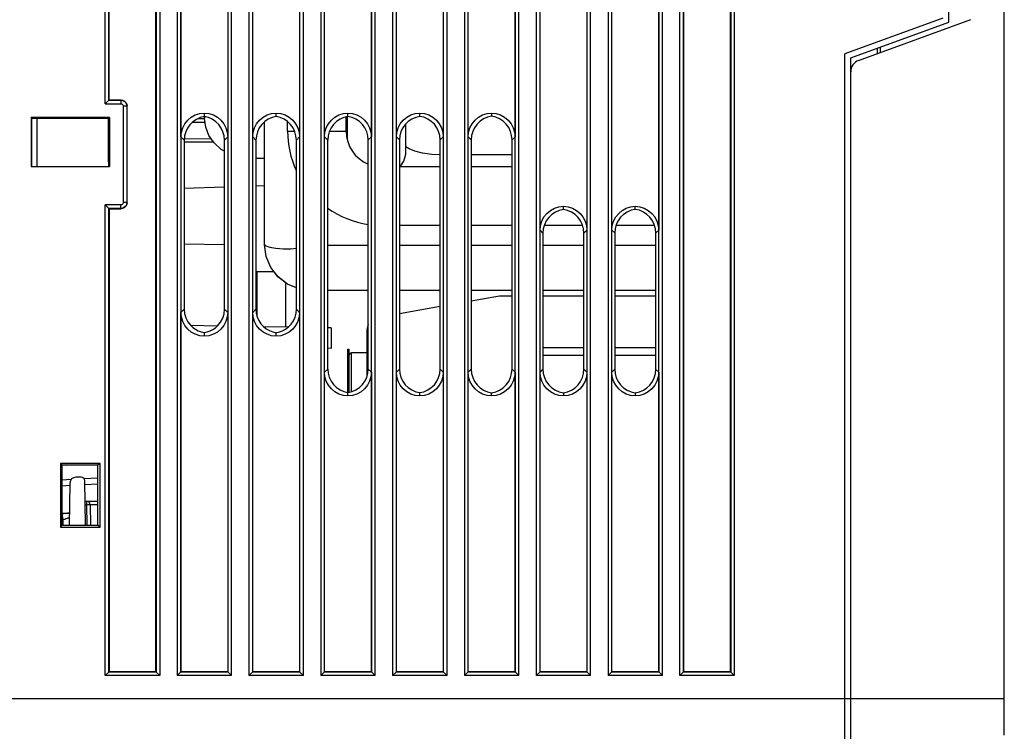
# Model space of a CAD drawing. Extents: x 35 to 410, y 33 to 287.
# Tile 31 of 65: x 140 to 168, y 147 to 167. Entities that reach past the tile are written whole.
import ezdxf

# ---------------------------------------------------------------- set-up
doc = ezdxf.new("R2010")
doc.units = 0
doc.header["$LTSCALE"] = 23.1
for name, color, linetype in [('ALL_AXIS', 7, 'CONTINUOUS'), ('ALL_FEATURES', 7, 'CONTINUOUS'), ('HIDE_CTR-LINE', 7, 'CONTINUOUS')]:
    doc.layers.add(name, color=color, linetype=linetype)

msp = doc.modelspace()

# ---------------------------------------------------------------- linework, layer by layer
at = {"layer": 'ALL_AXIS', "color": 9, "linetype": 'CONTINUOUS'}
msp.add_line((139.75, 148.158), (163.416, 148.158), dxfattribs=at)
at = {"layer": 'ALL_FEATURES', "color": 7, "linetype": 'CONTINUOUS'}
for p, q in [((167.858, 148.158), (167.858, 229.992)), ((160.235, 148.906), (160.235, 225.377)), ((142.931, 164.84), (142.931, 188.756)), ((144.235, 148.906), (144.235, 187.589)), ((158.931, 187.589), (158.931, 148.906)), ((152.931, 163.813), (152.931, 179.92)), ((154.235, 179.92), (154.235, 163.813)), ((154.931, 161.213), (154.931, 179.92)), ((156.235, 179.92), (156.235, 161.213)), ((156.931, 161.213), (156.931, 179.92)), ((158.235, 179.92), (158.235, 161.213)), ((166.316, 167.008), (166.316, 168.825)), ((144.931, 163.813), (144.931, 168.587)), ((146.235, 168.587), (146.235, 163.813)), ((146.931, 163.813), (146.931, 168.587)), ((148.235, 168.587), (148.235, 163.813)), ((148.931, 163.813), (148.931, 168.587)), ((150.235, 168.587), (150.235, 163.813)), ((150.931, 163.813), (150.931, 168.587)), ((152.235, 168.587), (152.235, 163.813)), ((166.15, 167.125), (163.416, 166.13)), ((163.583, 166.013), (166.316, 167.008)), ((163.802, 165.94), (166.93, 167.079)), ((164.316, 166.28), (164.316, 166.127)), ((164.416, 166.163), (164.416, 166.317)), ((163.416, 146.825), (163.416, 166.13)), ((163.583, 143.658), (163.583, 166.013)), ((142.825, 164.733), (142.931, 164.84)), ((142.931, 164.84), (143.265, 164.84)), ((143.431, 161.976), (143.431, 164.674)), ((142.945, 164.354), (140.756, 164.352)), ((140.756, 164.352), (140.756, 162.983)), ((140.783, 164.325), (140.756, 164.352)), ((140.783, 162.988), (140.783, 164.325)), ((142.916, 164.325), (140.783, 164.325)), ((140.916, 164.325), (140.916, 162.988)), ((142.916, 164.325), (142.945, 164.354)), ((142.916, 163.12), (142.916, 164.325)), ((142.945, 164.354), (142.945, 162.982)), ((145.583, 164.377), (145.583, 164.477)), ((147.583, 164.379), (147.583, 164.477)), ((149.583, 164.382), (149.583, 164.477)), ((151.583, 164.384), (151.583, 164.477)), ((153.583, 164.477), (153.583, 164.387)), ((145.255, 164.224), (145.604, 164.219)), ((145.023, 163.757), (145.771, 163.766)), ((145.024, 163.72), (145.024, 159.013)), ((146.143, 159.012), (146.143, 163.721)), ((147.021, 163.722), (147.021, 159.011)), ((148.146, 159.01), (148.146, 163.724)), ((149.019, 157.342), (149.019, 163.724)), ((150.148, 157.341), (150.148, 163.726)), ((151.017, 163.727), (151.017, 157.34)), ((152.15, 157.339), (152.15, 163.728)), ((153.015, 163.729), (153.015, 157.338)), ((154.152, 157.337), (154.152, 163.73)), ((140.773, 163.146), (140.773, 162.988)), ((140.783, 163.146), (140.773, 163.146)), ((140.773, 162.988), (140.756, 162.983)), ((140.756, 162.983), (142.945, 162.982)), ((140.773, 162.988), (142.927, 162.988)), ((142.916, 163.12), (142.927, 163.12)), ((142.927, 162.988), (142.927, 163.12)), ((142.945, 162.982), (142.927, 162.988)), ((145.024, 162.385), (146.143, 162.421)), ((147.021, 162.449), (147.258, 162.456)), ((142.931, 161.81), (142.825, 161.917)), ((142.931, 161.81), (142.931, 148.906)), ((142.931, 161.81), (143.265, 161.81)), ((155.583, 161.789), (155.583, 161.877)), ((157.583, 161.791), (157.583, 161.877)), ((155.013, 161.131), (155.013, 157.336)), ((156.154, 157.335), (156.154, 161.132)), ((157.011, 161.133), (157.011, 157.334)), ((158.156, 157.332), (158.156, 161.134)), ((145.024, 160.83), (146.143, 160.81)), ((147.523, 160.052), (147.05, 160.052)), ((147.85, 158.514), (147.85, 159.745)), ((153.8, 159.375), (153.015, 159.237)), ((154.152, 159.375), (153.8, 159.375)), ((156.154, 159.375), (155.013, 159.375)), ((158.156, 159.375), (157.011, 159.375)), ((152.15, 159.084), (151.017, 158.884)), ((144.931, 148.906), (144.931, 158.92)), ((146.235, 158.92), (146.235, 148.906)), ((146.931, 148.906), (146.931, 158.92)), ((148.235, 158.92), (148.235, 148.906)), ((145.201, 158.56), (145.954, 158.547)), ((147.232, 158.525), (147.922, 158.513)), ((149.116, 158.492), (149.019, 158.493)), ((149.116, 158.492), (149.116, 157.918)), ((145.583, 158.256), (145.583, 158.357)), ((147.583, 158.256), (147.583, 158.354)), ((150.116, 157.146), (150.116, 158.446)), ((149.116, 157.918), (149.019, 157.92)), ((149.583, 157.892), (149.616, 157.892)), ((149.583, 156.59), (149.583, 157.892)), ((149.616, 156.693), (149.616, 157.892)), ((150.116, 157.792), (149.683, 157.792)), ((156.154, 157.928), (155.013, 157.928)), ((156.154, 157.721), (155.013, 157.721)), ((158.156, 157.928), (157.011, 157.928)), ((158.156, 157.721), (157.011, 157.721)), ((148.931, 148.906), (148.931, 157.254)), ((150.235, 157.254), (150.235, 148.906)), ((150.931, 148.906), (150.931, 157.254)), ((152.235, 157.254), (152.235, 148.906)), ((152.931, 148.906), (152.931, 157.254)), ((154.235, 157.254), (154.235, 148.906)), ((154.931, 148.906), (154.931, 157.254)), ((156.235, 157.254), (156.235, 148.906)), ((156.931, 148.906), (156.931, 157.254)), ((158.235, 157.254), (158.235, 148.906)), ((151.583, 156.59), (151.583, 156.683)), ((153.583, 156.59), (153.583, 156.68)), ((155.583, 156.678), (155.583, 156.59)), ((157.583, 156.675), (157.583, 156.59)), ((141.575, 154.712), (141.616, 154.658)), ((142.683, 154.712), (141.575, 154.712)), ((141.575, 154.712), (141.575, 152.938)), ((142.616, 154.658), (141.616, 154.658)), ((141.616, 154.658), (141.616, 152.992)), ((142.616, 154.658), (141.747, 154.656)), ((142.683, 154.712), (142.616, 154.658)), ((142.616, 152.992), (142.616, 154.658)), ((142.683, 152.938), (142.683, 154.712)), ((141.876, 154.26), (141.616, 154.246)), ((141.838, 154.161), (141.818, 152.992)), ((142.155, 154.325), (142.005, 154.325)), ((142.616, 154.299), (142.237, 154.279)), ((142.277, 152.992), (142.255, 154.227)), ((142.265, 153.658), (142.616, 153.658)), ((142.405, 153.56), (142.415, 152.992)), ((141.824, 153.331), (141.616, 153.299)), ((141.616, 153.325), (141.824, 153.325)), ((141.575, 152.938), (141.616, 152.992)), ((141.575, 152.938), (142.683, 152.938)), ((141.616, 152.992), (142.616, 152.992)), ((142.683, 152.938), (142.616, 152.992)), ((142.825, 148.8), (142.931, 148.906)), ((142.931, 148.906), (144.235, 148.906)), ((144.341, 148.8), (144.235, 148.906)), ((144.825, 148.8), (144.931, 148.906)), ((144.931, 148.906), (146.235, 148.906)), ((146.341, 148.8), (146.235, 148.906)), ((146.825, 148.8), (146.931, 148.906)), ((146.931, 148.906), (148.235, 148.906)), ((148.341, 148.8), (148.235, 148.906)), ((148.825, 148.8), (148.931, 148.906)), ((148.931, 148.906), (150.235, 148.906)), ((150.341, 148.8), (150.235, 148.906)), ((150.825, 148.8), (150.931, 148.906)), ((150.931, 148.906), (152.235, 148.906)), ((152.341, 148.8), (152.235, 148.906)), ((152.825, 148.8), (152.931, 148.906)), ((152.931, 148.906), (154.235, 148.906)), ((154.341, 148.8), (154.235, 148.906)), ((154.825, 148.8), (154.931, 148.906)), ((154.931, 148.906), (156.235, 148.906)), ((156.341, 148.8), (156.235, 148.906)), ((156.825, 148.8), (156.931, 148.906)), ((156.931, 148.906), (158.235, 148.906)), ((158.341, 148.8), (158.235, 148.906)), ((158.825, 148.8), (158.931, 148.906)), ((158.931, 148.906), (160.235, 148.906)), ((160.341, 148.8), (160.235, 148.906))]:
    msp.add_line(p, q, dxfattribs=at)
at = {"layer": 'ALL_FEATURES', "color": 9, "linetype": 'CONTINUOUS'}
for p, q in [((142.825, 164.733), (142.825, 225.483)), ((160.341, 225.483), (160.341, 148.8)), ((142.924, 164.833), (142.924, 225.384)), ((160.242, 225.384), (160.242, 148.9)), ((144.242, 187.587), (144.242, 148.9)), ((144.341, 187.586), (144.341, 148.8)), ((144.825, 187.586), (144.825, 148.8)), ((144.924, 187.587), (144.924, 148.9)), ((146.242, 148.9), (146.242, 187.587)), ((146.341, 148.8), (146.341, 187.586)), ((146.825, 187.586), (146.825, 148.8)), ((146.924, 187.587), (146.924, 148.9)), ((148.242, 148.9), (148.242, 187.587)), ((148.341, 148.8), (148.341, 187.586)), ((148.825, 187.586), (148.825, 148.8)), ((148.924, 187.587), (148.924, 148.9)), ((150.242, 148.9), (150.242, 187.587)), ((150.341, 148.8), (150.341, 187.586)), ((150.825, 187.586), (150.825, 148.8)), ((150.924, 187.587), (150.924, 148.9)), ((152.242, 148.9), (152.242, 187.587)), ((152.341, 148.8), (152.341, 187.586)), ((152.825, 187.586), (152.825, 148.8)), ((152.924, 187.587), (152.924, 148.9)), ((154.242, 148.9), (154.242, 187.587)), ((154.341, 148.8), (154.341, 187.586)), ((154.825, 187.586), (154.825, 148.8)), ((154.924, 187.587), (154.924, 148.9)), ((156.242, 148.9), (156.242, 187.587)), ((156.341, 148.8), (156.341, 187.586)), ((156.825, 187.586), (156.825, 148.8)), ((156.924, 187.587), (156.924, 148.9)), ((158.242, 148.9), (158.242, 187.587)), ((158.341, 148.8), (158.341, 187.586)), ((158.825, 148.8), (158.825, 187.586)), ((158.924, 148.9), (158.924, 187.587)), ((142.924, 164.833), (143.258, 164.833)), ((143.258, 164.833), (143.265, 164.84)), ((143.258, 164.833), (143.258, 164.733)), ((142.825, 164.733), (143.258, 164.733)), ((143.325, 164.667), (143.325, 161.983)), ((143.424, 164.667), (143.325, 164.667)), ((143.424, 164.667), (143.431, 164.674)), ((143.424, 164.667), (143.424, 161.983)), ((145.591, 164.317), (145.401, 164.318)), ((144.931, 163.813), (145.024, 163.72)), ((146.235, 163.813), (146.143, 163.721)), ((146.931, 163.813), (147.021, 163.722)), ((148.235, 163.813), (148.146, 163.724)), ((148.931, 163.813), (149.019, 163.724)), ((150.235, 163.813), (150.148, 163.726)), ((150.931, 163.813), (151.017, 163.727)), ((152.235, 163.813), (152.15, 163.728)), ((152.931, 163.813), (153.015, 163.729)), ((154.235, 163.813), (154.152, 163.73)), ((145.839, 163.667), (145.024, 163.664)), ((142.825, 148.8), (142.825, 161.917)), ((143.258, 161.917), (142.825, 161.917)), ((142.924, 148.9), (142.924, 161.817)), ((143.258, 161.817), (142.924, 161.817)), ((143.258, 161.817), (143.258, 161.917)), ((143.258, 161.817), (143.265, 161.81)), ((143.424, 161.983), (143.325, 161.983)), ((143.424, 161.983), (143.431, 161.976)), ((154.931, 161.213), (155.013, 161.131)), ((156.154, 161.132), (156.235, 161.213)), ((156.931, 161.213), (157.011, 161.133)), ((158.156, 161.134), (158.235, 161.213)), ((147.05, 158.825), (147.05, 160.052)), ((145.024, 159.013), (144.931, 158.92)), ((146.235, 158.92), (146.143, 159.012)), ((147.021, 159.011), (146.931, 158.92)), ((148.235, 158.92), (148.146, 159.01)), ((149.683, 156.709), (149.683, 157.792)), ((149.583, 157.558), (149.616, 157.558)), ((148.931, 157.254), (149.019, 157.342)), ((150.235, 157.254), (150.148, 157.341)), ((150.931, 157.254), (151.017, 157.34)), ((152.235, 157.254), (152.15, 157.339)), ((152.931, 157.254), (153.015, 157.338)), ((154.235, 157.254), (154.152, 157.337)), ((154.931, 157.254), (155.013, 157.336)), ((156.235, 157.254), (156.154, 157.335)), ((156.931, 157.254), (157.011, 157.334)), ((158.235, 157.254), (158.156, 157.332)), ((142.616, 154.132), (142.259, 154.113)), ((141.837, 154.091), (141.616, 154.08)), ((142.267, 153.56), (142.305, 153.56)), ((142.305, 153.658), (142.305, 153.56)), ((142.305, 153.56), (142.315, 152.992)), ((142.616, 153.56), (142.405, 153.56)), ((141.654, 153.139), (141.616, 153.133)), ((141.651, 152.991), (141.654, 153.139)), ((144.242, 148.9), (142.924, 148.9)), ((146.242, 148.9), (144.924, 148.9)), ((148.242, 148.9), (146.924, 148.9)), ((150.242, 148.9), (148.924, 148.9)), ((152.242, 148.9), (150.924, 148.9)), ((154.242, 148.9), (152.924, 148.9)), ((156.242, 148.9), (154.924, 148.9)), ((158.242, 148.9), (156.924, 148.9)), ((160.242, 148.9), (158.924, 148.9)), ((144.341, 148.8), (142.825, 148.8)), ((146.341, 148.8), (144.825, 148.8)), ((148.341, 148.8), (146.825, 148.8)), ((150.341, 148.8), (148.825, 148.8)), ((152.341, 148.8), (150.825, 148.8)), ((154.341, 148.8), (152.825, 148.8)), ((156.341, 148.8), (154.825, 148.8)), ((158.341, 148.8), (156.825, 148.8)), ((160.341, 148.8), (158.825, 148.8)), ((163.416, 148.158), (167.858, 148.158))]:
    msp.add_line(p, q, dxfattribs=at)
for points in [[(143.258, 164.833), (143.302, 164.827), (143.341, 164.811), (143.375, 164.785), (143.4, 164.752), (143.418, 164.713), (143.424, 164.667)], [(143.258, 164.733), (143.276, 164.731), (143.291, 164.724), (143.305, 164.714), (143.315, 164.701), (143.322, 164.685), (143.325, 164.667)], [(143.325, 161.983), (143.322, 161.965), (143.316, 161.95), (143.305, 161.936), (143.292, 161.926), (143.277, 161.919), (143.258, 161.917)], [(143.424, 161.983), (143.418, 161.939), (143.402, 161.9), (143.376, 161.867), (143.343, 161.841), (143.304, 161.824), (143.258, 161.817)], [(142.305, 153.56), (142.343, 153.561), (142.375, 153.561), (142.397, 153.561), (142.405, 153.56)], [(141.654, 153.139), (141.644, 153.201), (141.636, 153.254), (141.63, 153.289), (141.628, 153.301)], [(141.821, 153.191), (141.817, 153.19), (141.804, 153.187), (141.785, 153.181), (141.76, 153.173), (141.73, 153.164), (141.695, 153.152), (141.654, 153.139)]]:
    msp.add_lwpolyline(points, dxfattribs=at)
at = {"layer": 'ALL_FEATURES', "color": 7, "linetype": 'CONTINUOUS'}
for points in [[(143.265, 164.84), (143.308, 164.834), (143.348, 164.817), (143.382, 164.791), (143.409, 164.757), (143.425, 164.717), (143.431, 164.674)], [(144.931, 163.813), (144.943, 163.942), (144.98, 164.065), (145.04, 164.179), (145.121, 164.279), (145.219, 164.361), (145.332, 164.423), (145.455, 164.462), (145.583, 164.477)], [(145.583, 164.377), (145.469, 164.348), (145.362, 164.3), (145.266, 164.234), (145.182, 164.152), (145.115, 164.057), (145.065, 163.951), (145.034, 163.838), (145.024, 163.72)], [(145.583, 164.477), (145.711, 164.462), (145.834, 164.423), (145.946, 164.361), (146.045, 164.279), (146.126, 164.179), (146.185, 164.065), (146.222, 163.942), (146.235, 163.813)], [(146.143, 163.721), (146.133, 163.839), (146.102, 163.952), (146.052, 164.058), (145.984, 164.153), (145.901, 164.235), (145.804, 164.301), (145.697, 164.348), (145.583, 164.377)], [(146.931, 163.813), (146.943, 163.942), (146.98, 164.065), (147.04, 164.179), (147.121, 164.279), (147.219, 164.361), (147.332, 164.423), (147.455, 164.462), (147.583, 164.477)], [(147.583, 164.379), (147.469, 164.351), (147.362, 164.303), (147.265, 164.237), (147.181, 164.155), (147.113, 164.06), (147.063, 163.954), (147.032, 163.84), (147.021, 163.722)], [(147.583, 164.477), (147.711, 164.462), (147.834, 164.423), (147.946, 164.361), (148.045, 164.279), (148.126, 164.179), (148.185, 164.065), (148.222, 163.942), (148.235, 163.813)], [(148.146, 163.724), (148.135, 163.841), (148.104, 163.955), (148.054, 164.061), (147.986, 164.156), (147.902, 164.238), (147.805, 164.303), (147.697, 164.351), (147.583, 164.379)], [(148.931, 163.813), (148.943, 163.942), (148.98, 164.065), (149.04, 164.179), (149.121, 164.279), (149.219, 164.361), (149.332, 164.423), (149.455, 164.462), (149.583, 164.477)], [(149.583, 164.382), (149.469, 164.354), (149.361, 164.306), (149.264, 164.24), (149.18, 164.158), (149.111, 164.063), (149.061, 163.956), (149.03, 163.842), (149.019, 163.724)], [(149.583, 164.477), (149.711, 164.462), (149.834, 164.423), (149.946, 164.361), (150.045, 164.279), (150.126, 164.179), (150.185, 164.065), (150.222, 163.942), (150.235, 163.813)], [(150.148, 163.726), (150.137, 163.844), (150.106, 163.957), (150.056, 164.063), (149.987, 164.159), (149.903, 164.241), (149.805, 164.306), (149.698, 164.354), (149.583, 164.382)], [(150.931, 163.813), (150.943, 163.942), (150.98, 164.065), (151.04, 164.179), (151.121, 164.279), (151.219, 164.361), (151.332, 164.423), (151.455, 164.462), (151.583, 164.477)], [(151.583, 164.384), (151.468, 164.356), (151.36, 164.309), (151.263, 164.243), (151.178, 164.161), (151.11, 164.065), (151.059, 163.959), (151.028, 163.845), (151.017, 163.727)], [(151.583, 164.477), (151.711, 164.462), (151.834, 164.423), (151.946, 164.361), (152.045, 164.279), (152.126, 164.179), (152.185, 164.065), (152.222, 163.942), (152.235, 163.813)], [(152.15, 163.728), (152.139, 163.846), (152.108, 163.96), (152.057, 164.066), (151.989, 164.162), (151.904, 164.244), (151.806, 164.309), (151.698, 164.357), (151.583, 164.384)], [(152.931, 163.813), (152.943, 163.942), (152.98, 164.065), (153.04, 164.179), (153.121, 164.279), (153.219, 164.361), (153.332, 164.423), (153.455, 164.462), (153.583, 164.477)], [(153.583, 164.387), (153.468, 164.359), (153.36, 164.312), (153.262, 164.246), (153.177, 164.164), (153.108, 164.068), (153.057, 163.962), (153.026, 163.847), (153.015, 163.729)], [(153.583, 164.477), (153.711, 164.462), (153.834, 164.423), (153.946, 164.361), (154.045, 164.279), (154.126, 164.179), (154.185, 164.065), (154.222, 163.942), (154.235, 163.813)], [(154.152, 163.73), (154.141, 163.848), (154.11, 163.963), (154.059, 164.069), (153.99, 164.165), (153.905, 164.247), (153.807, 164.312), (153.698, 164.359), (153.583, 164.387)], [(143.431, 161.976), (143.425, 161.933), (143.409, 161.893), (143.382, 161.859), (143.348, 161.833), (143.308, 161.816), (143.265, 161.81)], [(154.931, 161.213), (154.943, 161.342), (154.98, 161.465), (155.04, 161.579), (155.121, 161.679), (155.219, 161.761), (155.332, 161.823), (155.455, 161.862), (155.583, 161.877)], [(155.583, 161.789), (155.468, 161.762), (155.359, 161.715), (155.26, 161.649), (155.175, 161.567), (155.106, 161.471), (155.055, 161.364), (155.023, 161.25), (155.013, 161.131)], [(155.583, 161.877), (155.711, 161.862), (155.834, 161.823), (155.946, 161.761), (156.045, 161.679), (156.126, 161.579), (156.185, 161.465), (156.222, 161.342), (156.235, 161.213)], [(156.154, 161.132), (156.143, 161.251), (156.112, 161.365), (156.061, 161.472), (155.991, 161.568), (155.906, 161.65), (155.808, 161.715), (155.699, 161.762), (155.583, 161.789)], [(156.931, 161.213), (156.943, 161.342), (156.98, 161.465), (157.04, 161.579), (157.121, 161.679), (157.219, 161.761), (157.332, 161.823), (157.455, 161.862), (157.583, 161.877)], [(157.583, 161.791), (157.467, 161.765), (157.358, 161.718), (157.259, 161.652), (157.174, 161.57), (157.104, 161.474), (157.053, 161.367), (157.021, 161.252), (157.011, 161.133)], [(157.583, 161.877), (157.711, 161.862), (157.834, 161.823), (157.946, 161.761), (158.045, 161.679), (158.126, 161.579), (158.185, 161.465), (158.222, 161.342), (158.235, 161.213)], [(158.156, 161.134), (158.146, 161.253), (158.114, 161.368), (158.063, 161.475), (157.993, 161.571), (157.907, 161.653), (157.808, 161.718), (157.699, 161.765), (157.583, 161.791)], [(145.583, 158.256), (145.455, 158.271), (145.332, 158.31), (145.219, 158.372), (145.121, 158.455), (145.04, 158.555), (144.98, 158.668), (144.943, 158.792), (144.931, 158.92)], [(145.024, 159.013), (145.035, 158.889), (145.07, 158.769), (145.126, 158.658), (145.201, 158.56)], [(146.235, 158.92), (146.222, 158.792), (146.185, 158.668), (146.126, 158.555), (146.045, 158.455), (145.946, 158.372), (145.834, 158.31), (145.711, 158.271), (145.583, 158.256)], [(145.954, 158.547), (146.034, 158.647), (146.094, 158.76), (146.131, 158.883), (146.143, 159.012)], [(147.583, 158.256), (147.455, 158.271), (147.332, 158.31), (147.219, 158.372), (147.121, 158.455), (147.04, 158.555), (146.98, 158.668), (146.943, 158.792), (146.931, 158.92)], [(147.021, 159.011), (147.03, 158.902), (147.057, 158.796), (147.1, 158.696), (147.159, 158.605), (147.232, 158.525)], [(148.235, 158.92), (148.222, 158.792), (148.185, 158.668), (148.126, 158.555), (148.045, 158.455), (147.946, 158.372), (147.834, 158.31), (147.711, 158.271), (147.583, 158.256)], [(147.922, 158.513), (147.999, 158.593), (148.062, 158.686), (148.108, 158.789), (148.136, 158.897), (148.146, 159.01)], [(145.201, 158.56), (145.265, 158.5), (145.337, 158.448), (145.414, 158.407), (145.497, 158.376), (145.583, 158.357)], [(145.583, 158.357), (145.666, 158.375), (145.746, 158.404), (145.821, 158.443), (145.891, 158.49), (145.954, 158.547)], [(147.232, 158.525), (147.309, 158.463), (147.395, 158.413), (147.486, 158.377), (147.583, 158.354)], [(147.583, 158.354), (147.676, 158.375), (147.764, 158.409), (147.847, 158.455), (147.922, 158.513)], [(149.583, 156.59), (149.455, 156.604), (149.332, 156.644), (149.219, 156.706), (149.121, 156.788), (149.04, 156.888), (148.98, 157.002), (148.943, 157.125), (148.931, 157.254)], [(149.019, 157.342), (149.03, 157.224), (149.061, 157.11), (149.111, 157.004), (149.18, 156.908), (149.264, 156.826), (149.361, 156.761), (149.469, 156.713), (149.583, 156.685)], [(149.583, 156.685), (149.698, 156.713), (149.805, 156.76), (149.903, 156.826), (149.987, 156.908), (150.056, 157.003), (150.106, 157.109), (150.137, 157.223), (150.148, 157.341)], [(150.235, 157.254), (150.222, 157.125), (150.185, 157.002), (150.126, 156.888), (150.045, 156.788), (149.946, 156.706), (149.834, 156.644), (149.711, 156.604), (149.583, 156.59)], [(151.583, 156.59), (151.455, 156.604), (151.332, 156.644), (151.219, 156.706), (151.121, 156.788), (151.04, 156.888), (150.98, 157.002), (150.943, 157.125), (150.931, 157.254)], [(151.017, 157.34), (151.028, 157.222), (151.059, 157.108), (151.11, 157.001), (151.178, 156.905), (151.263, 156.823), (151.36, 156.758), (151.468, 156.71), (151.583, 156.683)], [(151.583, 156.683), (151.698, 156.71), (151.806, 156.757), (151.904, 156.823), (151.989, 156.905), (152.057, 157), (152.108, 157.107), (152.139, 157.221), (152.15, 157.339)], [(152.235, 157.254), (152.222, 157.125), (152.185, 157.002), (152.126, 156.888), (152.045, 156.788), (151.946, 156.706), (151.834, 156.644), (151.711, 156.604), (151.583, 156.59)], [(153.583, 156.59), (153.455, 156.604), (153.332, 156.644), (153.219, 156.706), (153.121, 156.788), (153.04, 156.888), (152.98, 157.002), (152.943, 157.125), (152.931, 157.254)], [(153.015, 157.338), (153.026, 157.219), (153.057, 157.105), (153.108, 156.998), (153.177, 156.902), (153.262, 156.82), (153.36, 156.755), (153.468, 156.707), (153.583, 156.68)], [(153.583, 156.68), (153.698, 156.707), (153.807, 156.754), (153.905, 156.82), (153.99, 156.902), (154.059, 156.998), (154.11, 157.104), (154.141, 157.218), (154.152, 157.337)], [(154.235, 157.254), (154.222, 157.125), (154.185, 157.002), (154.126, 156.888), (154.045, 156.788), (153.946, 156.706), (153.834, 156.644), (153.711, 156.604), (153.583, 156.59)], [(155.583, 156.59), (155.455, 156.604), (155.332, 156.644), (155.219, 156.706), (155.121, 156.788), (155.04, 156.888), (154.98, 157.002), (154.943, 157.125), (154.931, 157.254)], [(155.013, 157.336), (155.023, 157.217), (155.055, 157.102), (155.106, 156.996), (155.175, 156.9), (155.26, 156.817), (155.359, 156.752), (155.468, 156.705), (155.583, 156.678)], [(155.583, 156.678), (155.699, 156.705), (155.808, 156.752), (155.906, 156.817), (155.991, 156.899), (156.061, 156.995), (156.112, 157.101), (156.143, 157.216), (156.154, 157.335)], [(156.235, 157.254), (156.222, 157.125), (156.185, 157.002), (156.126, 156.888), (156.045, 156.788), (155.946, 156.706), (155.834, 156.644), (155.711, 156.604), (155.583, 156.59)], [(157.583, 156.59), (157.455, 156.604), (157.332, 156.644), (157.219, 156.706), (157.121, 156.788), (157.04, 156.888), (156.98, 157.002), (156.943, 157.125), (156.931, 157.254)], [(157.011, 157.334), (157.021, 157.215), (157.053, 157.1), (157.104, 156.993), (157.174, 156.897), (157.259, 156.814), (157.358, 156.749), (157.467, 156.702), (157.583, 156.675)], [(157.583, 156.675), (157.699, 156.702), (157.808, 156.749), (157.907, 156.814), (157.993, 156.896), (158.063, 156.992), (158.114, 157.099), (158.146, 157.214), (158.156, 157.332)], [(158.235, 157.254), (158.222, 157.125), (158.185, 157.002), (158.126, 156.888), (158.045, 156.788), (157.946, 156.706), (157.834, 156.644), (157.711, 156.604), (157.583, 156.59)], [(167.86, 147.133), (167.859, 147.471), (167.858, 147.814), (167.858, 148.158)]]:
    msp.add_lwpolyline(points, dxfattribs=at)
for centre, radius, start, end in [((163.916, 165.627), 0.333, 110, 180), ((147.05, 159.885), 0.167, 90, 99.9276), ((150.45, 158.446), 0.333, 156.0594, 180), ((149.683, 157.725), 0.0667, 90, 180.0685), ((142.005, 154.158), 0.167, 90, 179), ((142.155, 154.225), 0.1, 1, 90), ((142.305, 153.558), 0.1, 1, 90)]:
    msp.add_arc(centre, radius, start, end, dxfattribs=at)
at = {"layer": 'HIDE_CTR-LINE', "color": 7, "linetype": 'CONTINUOUS'}
for p, q in [((145.591, 164.324), (145.591, 164.377)), ((149.531, 163.975), (149.531, 164.369)), ((149.568, 163.743), (149.568, 164.378)), ((147.258, 160.807), (147.258, 164.23)), ((147.901, 163.975), (147.901, 164.238)), ((151.198, 163.393), (151.198, 164.18)), ((147.258, 163.21), (147.021, 163.21)), ((154.152, 163.307), (153.015, 163.307)), ((152.15, 162.973), (151.017, 162.973)), ((154.152, 162.973), (153.015, 162.973)), ((152.15, 161.343), (151.017, 161.343)), ((154.152, 161.343), (153.015, 161.343)), ((156.118, 161.343), (155.049, 161.343)), ((158.121, 161.343), (157.046, 161.343)), ((147.302, 160.482), (147.258, 160.813)), ((150.148, 160.783), (149.019, 160.783)), ((152.15, 160.783), (151.017, 160.783)), ((154.152, 160.783), (153.015, 160.783)), ((156.154, 160.783), (155.013, 160.783)), ((158.156, 160.783), (157.011, 160.783)), ((150.148, 159.533), (149.019, 159.533)), ((152.15, 159.533), (151.017, 159.533)), ((154.152, 159.533), (153.015, 159.533)), ((156.154, 159.533), (155.013, 159.533)), ((158.156, 159.533), (157.011, 159.533))]:
    msp.add_line(p, q, dxfattribs=at)
at = {"layer": 'HIDE_CTR-LINE', "color": 9, "linetype": 'CONTINUOUS'}
for p, q in [((145.591, 164.324), (145.602, 164.372)), ((147.901, 163.975), (148.095, 163.975)), ((149.07, 163.975), (149.531, 163.975)), ((147.258, 160.807), (147.259, 160.806))]:
    msp.add_line(p, q, dxfattribs=at)
at = {"layer": 'HIDE_CTR-LINE', "color": 7, "linetype": 'CONTINUOUS'}
for points in [[(146.143, 163.415), (146.056, 163.464), (145.856, 163.644), (145.71, 163.853), (145.621, 164.083), (145.591, 164.324)], [(152.15, 163.309), (151.919, 163.321), (151.661, 163.36), (151.447, 163.417), (151.289, 163.48), (151.198, 163.531)], [(148.146, 159.605), (147.901, 159.705), (147.634, 159.908), (147.43, 160.172), (147.302, 160.478), (147.258, 160.807)], [(148.146, 159.605), (147.902, 159.706), (147.635, 159.909), (147.43, 160.174), (147.302, 160.482)]]:
    msp.add_lwpolyline(points, dxfattribs=at)
at = {"layer": 'HIDE_CTR-LINE', "color": 9, "linetype": 'CONTINUOUS'}
for points in [[(151.036, 162.973), (151.141, 163.133), (151.195, 163.329), (151.198, 163.393)], [(147.258, 160.813), (147.296, 160.772), (147.404, 160.736), (147.57, 160.71), (147.774, 160.695), (147.991, 160.695), (148.146, 160.706)]]:
    msp.add_lwpolyline(points, dxfattribs=at)
at = {"layer": 'HIDE_CTR-LINE', "color": 7, "linetype": 'CONTINUOUS'}
for radius, start, end in [(2.632, 180, 204.6393), (1.002, 180, 247.1233), (2.632, 234.7063, 261.5431)]:
    msp.add_arc((150.533, 163.975), radius, start, end, dxfattribs=at)

doc.saveas('drawing.dxf')
